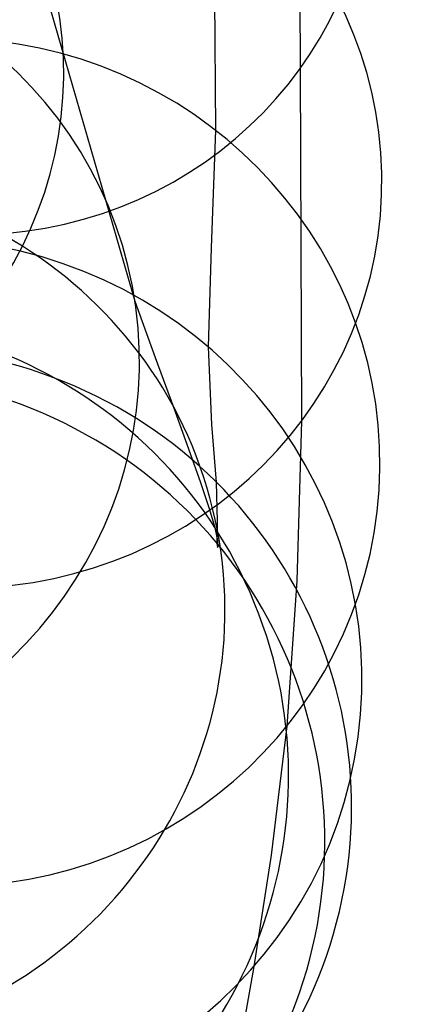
# Model space of a CAD drawing. Extents: x -3677 to -3089, y -67 to 482.
# Tile 37 of 110: x -3492 to -3479, y 373 to 407. Entities that reach past the tile are written whole.
import ezdxf

# ---------------------------------------------------------------- set-up
doc = ezdxf.new("R2010")
doc.units = 0
doc.layers.add('CURVA_ORIGIN', color=125, linetype='CONTINUOUS')

msp = doc.modelspace()

# ---------------------------------------------------------------- linework, layer by layer
at = {"layer": 'CURVA_ORIGIN'}
for p, q in [((-3488.039691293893, 397.2022255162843, -89.80323840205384), (-3495.003856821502, 421.3336945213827, -193.6412910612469)), ((-3482.420344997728, 418.4280910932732, 265.1634652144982), (-3482.337193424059, 405.2630198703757, 218.5682174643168)), ((-3485.293069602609, 407.7240069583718, 145.8441240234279), (-3485.267191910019, 403.1286609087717, 123.9336669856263)), ((-3482.337193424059, 405.2630198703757, 218.5682174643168), (-3482.289238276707, 393.0832760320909, 172.8007473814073)), ((-3485.267191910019, 403.1286609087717, 123.9336669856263), (-3485.410945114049, 399.0595444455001, 102.371199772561)), ((-3485.410945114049, 399.0595444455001, 102.371199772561), (-3485.514260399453, 395.6346326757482, 81.16796995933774)), ((-3487.338350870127, 395.2544406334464, -80.47822750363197), (-3488.039691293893, 397.2022255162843, -89.80323840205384)), ((-3485.514260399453, 395.6346326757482, 81.16796995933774), (-3485.401117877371, 392.9492034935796, 60.33785279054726)), ((-3486.707082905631, 393.5408184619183, -71.2616267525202), (-3487.338350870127, 395.2544406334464, -80.47822750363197)), ((-3486.18217764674, 392.1029951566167, -62.13167764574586), (-3486.707082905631, 393.5408184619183, -71.2616267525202)), ((-3485.401117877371, 392.9492034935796, 60.33785279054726), (-3485.239027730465, 390.9595023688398, 39.91445997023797)), ((-3482.289238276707, 393.0832760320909, 172.8007473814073), (-3482.450550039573, 387.5482590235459, 150.266114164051)), ((-3485.769798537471, 390.938330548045, -53.07846243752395), (-3486.18217764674, 392.1029951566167, -62.13167764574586)), ((-3485.468577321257, 390.0331153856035, -44.09502357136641), (-3485.769798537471, 390.938330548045, -53.07846243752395)), ((-3485.239027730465, 390.9595023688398, 39.91445997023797), (-3485.21119490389, 389.5988765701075, 19.98456954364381)), ((-3485.277145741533, 389.3736404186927, -35.17440349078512), (-3485.468577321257, 390.0331153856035, -44.09502357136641)), ((-3485.21119490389, 389.5988765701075, 19.98456954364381), (-3485.220073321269, 388.8481129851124, 0.8278884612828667)), ((-3485.188481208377, 388.9450894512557, -26.29700638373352), (-3485.277145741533, 389.3736404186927, -35.17440349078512)), ((-3485.220073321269, 388.8481129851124, 0.8278884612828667), (-3485.195239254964, 388.7026766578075, -8.378647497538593)), ((-3485.172943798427, 388.728218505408, -17.39268341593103), (-3485.188481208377, 388.9450894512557, -26.29700638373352)), ((-3485.195239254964, 388.7026766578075, -8.378647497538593), (-3485.172943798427, 388.728218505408, -17.39268341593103)), ((-3482.450550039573, 387.5482590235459, 150.266114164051), (-3482.801530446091, 382.5230713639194, 127.9712022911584)), ((-3482.801530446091, 382.5230713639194, 127.9712022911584), (-3483.338825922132, 378.0621475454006, 105.9344159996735)), ((-3483.338825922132, 378.0621475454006, 105.9344159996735), (-3483.939415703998, 374.213435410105, 84.17049235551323)), ((-3483.939415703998, 374.213435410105, 84.17049235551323), (-3484.50923208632, 371.0281579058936, 62.69323545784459))]:
    msp.add_line(p, q, dxfattribs=at)
at = {"layer": 'CURVA_ORIGIN', "extrusion": (-0.004123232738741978, -0.2639366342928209, -0.9645312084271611)}
msp.add_circle((-3499.763949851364, -288.3979933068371, -303.4211376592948), 13.86679232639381, dxfattribs=at)
at = {"layer": 'CURVA_ORIGIN', "extrusion": (-0.04764961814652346, 0.2407508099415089, -0.9694166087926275)}
msp.add_circle((3359.251087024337, 1007.846408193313, 410.1521509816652), 14.07237512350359, dxfattribs=at)
at = {"layer": 'CURVA_ORIGIN', "extrusion": (-0.00781783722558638, -0.2342144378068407, -0.9721535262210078)}
msp.add_circle((-3505.463240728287, -236.6331096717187, -232.8306639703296), 14.49827415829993, dxfattribs=at)
at = {"layer": 'CURVA_ORIGIN', "extrusion": (-0.04435023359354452, 0.2335193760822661, -0.9713401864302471)}
msp.add_circle((3367.365708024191, 985.6195810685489, 354.2950145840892), 14.69924026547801, dxfattribs=at)
at = {"layer": 'CURVA_ORIGIN', "extrusion": (-0.01232130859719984, -0.1936921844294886, -0.9809849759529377)}
msp.add_circle((-3512.350441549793, -141.2721768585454, -156.7168836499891), 14.95226478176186, dxfattribs=at)
at = {"layer": 'CURVA_ORIGIN', "extrusion": (-0.04193906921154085, 0.1930715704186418, -0.9802879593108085)}
msp.add_circle((3338.489038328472, 1084.276196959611, 292.0677081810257), 15.35455048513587, dxfattribs=at)
at = {"layer": 'CURVA_ORIGIN', "extrusion": (-0.01862800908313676, -0.1401279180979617, -0.9899581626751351)}
msp.add_circle((-3515.688120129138, 90.73870297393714, -70.86416051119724), 15.34097929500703, dxfattribs=at)
at = {"layer": 'CURVA_ORIGIN', "extrusion": (-0.0408177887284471, 0.1166814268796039, -0.9923302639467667)}
msp.add_circle((3176.716913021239, 1498.628504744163, 222.5986032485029), 15.94679188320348, dxfattribs=at)
at = {"layer": 'CURVA_ORIGIN', "extrusion": (-0.02680183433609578, -0.07142133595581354, -0.9970860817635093)}
msp.add_circle((-3406.958703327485, 873.4741434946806, 25.68979658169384), 15.87691519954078, dxfattribs=at)
at = {"layer": 'CURVA_ORIGIN', "extrusion": (-0.03615899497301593, 0.01557931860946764, -0.9992246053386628)}
msp.add_circle((1036.345436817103, 3359.367333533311, 131.2527972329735), 16.13413392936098, dxfattribs=at)

doc.saveas('drawing.dxf')
